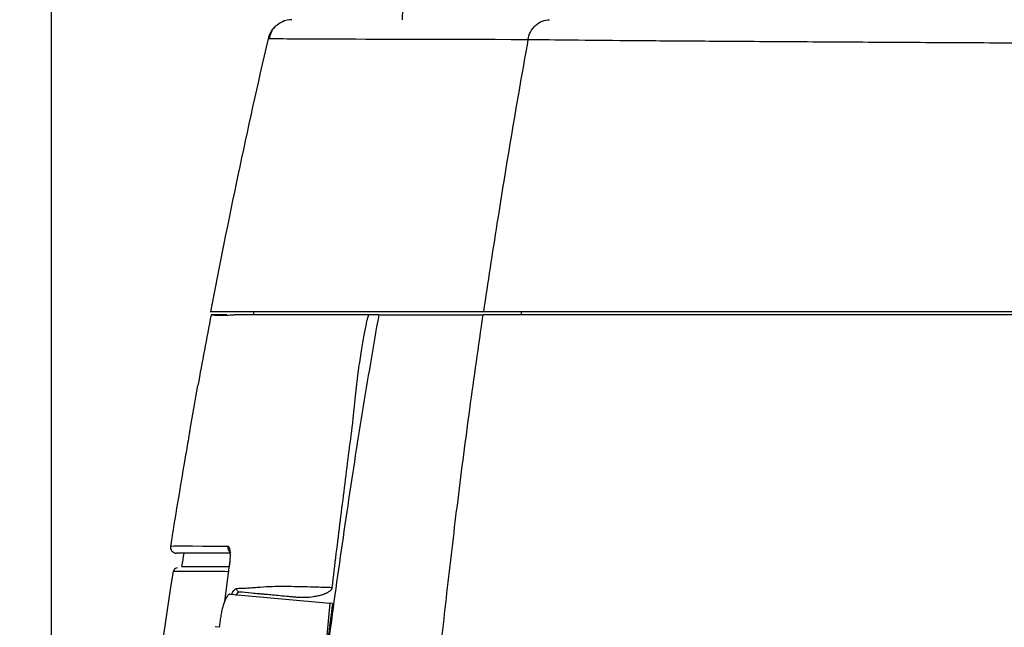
# Model space of a CAD drawing. Header units: millimetres. Extents: x 0 to 768, y 0 to 594.
# Tile 38 of 145: x 277 to 309, y 200 to 220. Entities that reach past the tile are written whole.
import ezdxf

# ---------------------------------------------------------------- set-up
doc = ezdxf.new("R2010")
doc.units = ezdxf.units.MM
doc.header["$LTSCALE"] = 2.75
doc.layers.add('DIMENSIONS', color=140, linetype='Continuous', lineweight=25)
doc.styles.add('SLDTEXTSTYLE0', font='TXT', dxfattribs={"width": 0.7})
doc.dimstyles.new('SLDDIMSTYLE2', dxfattribs={"dimtxt": 5.934521, "dimasz": 9.0805, "dimexe": 0, "dimexo": 0.0625, "dimgap": 1.48363, "dimtad": 0, "dimtih": 1, "dimtoh": 1, "dimdec": 1, "dimrnd": 1e-09, "dimzin": 12, "dimdsep": 46, "dimtxsty": 'SLDTEXTSTYLE0', "dimsah": 1, "dimcen": 0.09, "dimadec": 0, "dimazin": 3, "dimtfac": 1, "dimtdec": 1, "dimtofl": 0, "dimtmove": 0, "dimatfit": 3, "dimfxl": 0, "dimfrac": 2, "dimtolj": 1, "dimtzin": 12, "dimarcsym": 0})
doc.dimstyles.new('SLDDIMSTYLE7', dxfattribs={"dimtxt": 5.934521, "dimasz": 9.0805, "dimexe": 0, "dimexo": 0.0625, "dimgap": 1.48363, "dimtad": 0, "dimtih": 1, "dimtoh": 1, "dimdec": 1, "dimrnd": 1e-09, "dimzin": 12, "dimdsep": 46, "dimtxsty": 'SLDTEXTSTYLE0', "dimsah": 1, "dimcen": 0.09, "dimadec": 0, "dimazin": 3, "dimtfac": 1, "dimtdec": 1, "dimtmove": 0, "dimatfit": 0, "dimfxl": 0, "dimfrac": 2, "dimtolj": 1, "dimtzin": 12, "dimarcsym": 0})

# ---------------------------------------------------------------- blocks, each defined once
blk = doc.blocks.new('_D_14')
at = {"layer": 'DIMENSIONS'}
for p, q in [((278.138, 165.187), (278.138, 327.921)), ((288.217, 272.487), (288.217, 327.921)), ((240.082, 319.189), (238.089, 319.189)), ((238.089, 319.189), (238.089, 309.757)), ((257.717, 319.189), (259.71, 319.189)), ((259.71, 319.189), (259.71, 309.757)), ((278.138, 319.189), (265.759, 319.189)), ((288.217, 319.189), (305.68, 319.189)), ((238.089, 309.757), (240.082, 309.757)), ((259.71, 309.757), (257.717, 309.757))]:
    blk.add_line(p, q, dxfattribs=at)
for points in [[(278.138, 319.189), (269.058, 320.586), (269.058, 317.792)], [(288.217, 319.189), (297.298, 317.792), (297.298, 320.586)]]:
    blk.add_solid(points, dxfattribs=at)
at = {"layer": 'DIMENSIONS', "char_height": 5.8208, "attachment_point": 1, "style": 'SLDTEXTSTYLE0'}
for s, insert in [('10.1', (240.082, 328.021)), ('0.40', (240.082, 317.261))]:
    blk.add_mtext(s, dxfattribs=dict(at, insert=insert))
blk = doc.blocks.new('_D_16')
at = {"layer": 'DIMENSIONS'}
for p, q in [((278.138, 165.187), (278.138, 351.355)), ((397.639, 141.189), (397.639, 351.355)), ((278.138, 342.624), (322.541, 342.624)), ((330.583, 342.624), (328.591, 342.624)), ((328.591, 342.624), (328.591, 333.192)), ((348.218, 342.624), (350.211, 342.624)), ((350.211, 342.624), (350.211, 333.192)), ((397.639, 342.624), (356.261, 342.624)), ((328.591, 333.192), (330.583, 333.192)), ((350.211, 333.192), (348.218, 333.192))]:
    blk.add_line(p, q, dxfattribs=at)
for points in [[(278.138, 342.624), (287.219, 341.227), (287.219, 344.021)], [(397.639, 342.624), (388.558, 344.021), (388.558, 341.227)]]:
    blk.add_solid(points, dxfattribs=at)
at = {"layer": 'DIMENSIONS', "char_height": 5.8208, "attachment_point": 1, "style": 'SLDTEXTSTYLE0'}
for s, insert in [('119.5', (328.115, 351.456)), ('4.70', (330.583, 340.696))]:
    blk.add_mtext(s, dxfattribs=dict(at, insert=insert))

msp = doc.modelspace()

# ---------------------------------------------------------------- linework, layer by layer
for p, q in [((289.914, 231.033), (289.554, 220.195)), ((284.01, 210.582), (284.01, 210.595)), ((284.72, 210.695), (284.718, 210.595)), ((288.792, 210.595), (288.792, 210.595)), ((293.424, 210.695), (293.422, 210.595)), ((282.119, 202.243), (282.098, 202.243)), ((283.918, 202.371), (283.773, 201.274)), ((283.957, 201.511), (287.201, 201.216)), ((287.201, 201.216), (286.978, 198.766)), ((287.287, 201.208), (287.201, 201.216)), ((283.604, 200.432), (283.472, 200.444))]:
    msp.add_line(p, q)
for centre, radius, start, end in [((285.968, 219.395), 0.8, 90, 113.0896), ((285.968, 219.395), 0.8, 134.9687, 167.0019), ((282.213, 203.042), 0.2, 170.8969, 270), ((284.075, 203.042), 0.201, 171.2898, 241.7572)]:
    msp.add_arc(centre, radius, start, end)
for points, knots in [([(285.712, 220.153), (285.586, 220.087), (285.333, 219.956), (285.258, 219.702), (285.221, 219.575)], [0, 0, 0, 0, 0.500832, 1, 1, 1, 1]), ([(293.649, 219.544), (293.663, 219.628), (293.69, 219.714), (293.773, 219.875), (293.829, 219.95), (293.961, 220.072), (294.037, 220.12), (294.193, 220.181), (294.274, 220.195), (294.349, 220.195)], [0, 0, 0, 0, 0.25, 0.25, 0.5, 0.5, 0.75, 0.75, 1, 1, 1, 1]), ([(313.509, 219.409), (312.528, 219.414), (311.544, 219.42), (309.553, 219.431), (308.548, 219.437), (306.538, 219.448), (305.533, 219.454), (303.568, 219.465), (302.607, 219.471), (300.775, 219.482), (299.905, 219.488), (298.295, 219.499), (297.555, 219.505), (296.22, 219.516), (295.626, 219.522), (294.562, 219.533), (294.092, 219.539), (293.649, 219.544)], [0, 0, 0, 0, 0.125, 0.125, 0.25, 0.25, 0.375, 0.375, 0.5, 0.5, 0.625, 0.625, 0.75, 0.75, 0.875, 0.875, 1, 1, 1, 1]), ([(292.202, 210.695), (292.078, 210.695), (291.828, 210.695), (291.464, 210.695), (291.107, 210.695), (290.758, 210.695), (290.416, 210.695), (290.081, 210.695), (289.754, 210.695), (289.434, 210.695), (289.122, 210.695), (288.817, 210.695), (288.519, 210.695), (287.769, 210.695), (286.674, 210.695), (285.451, 210.695), (284.498, 210.695), (283.97, 210.695), (283.691, 210.695), (283.555, 210.695), (283.448, 210.695), (283.372, 210.695), (283.325, 210.695), (283.319, 210.695), (283.316, 210.695)], [0, 0, 0, 0, 0.020282, 0.040652, 0.061113, 0.081668, 0.10232, 0.123072, 0.143926, 0.164887, 0.185956, 0.207137, 0.228432, 0.249843, 0.37303, 0.498978, 0.623598, 0.749551, 0.79152, 0.833379, 0.875143, 0.916825, 0.95844, 1, 1, 1, 1]), ([(284.01, 210.582), (283.972, 210.58), (283.9, 210.578), (283.805, 210.575), (283.723, 210.573), (283.654, 210.571), (283.595, 210.571), (283.545, 210.571), (283.494, 210.573), (283.432, 210.577), (283.375, 210.585), (283.341, 210.593), (283.337, 210.594), (283.335, 210.595)], [0, 0, 0, 0, 0.085429, 0.166148, 0.24218, 0.313549, 0.380281, 0.442402, 0.49994, 0.597637, 0.74997, 0.8919, 1, 1, 1, 1]), ([(283.852, 210.595), (283.703, 210.595), (283.389, 210.595), (283.354, 210.595), (283.335, 210.595)], [0, 0, 0, 0, 0.473763, 1, 1, 1, 1]), ([(284.103, 210.594), (284.095, 210.592), (284.075, 210.587), (284.044, 210.583), (284.022, 210.582), (284.01, 210.582)], [0, 0, 0, 0, 0.259291, 0.592657, 1, 1, 1, 1]), ([(288.792, 210.595), (288.701, 210.07), (288.517, 209.016), (288.253, 207.423), (287.996, 205.81), (287.748, 204.177), (287.508, 202.525), (287.276, 200.851), (287.053, 199.157), (286.839, 197.441), (286.634, 195.704), (286.438, 193.944), (286.251, 192.162), (286.074, 190.356), (285.906, 188.527), (285.749, 186.674), (285.601, 184.796), (285.463, 182.893), (285.335, 180.964), (285.218, 179.008), (285.11, 177.026), (285.013, 175.016), (284.927, 172.977), (284.851, 170.91), (284.809, 169.521), (284.788, 168.822)], [0, 0, 0, 0, 0.0380249, 0.0764703, 0.1153446, 0.1546566, 0.1944156, 0.2346314, 0.2753141, 0.3164746, 0.3581238, 0.4002736, 0.4429361, 0.486124, 0.5298504, 0.574129, 0.618974, 0.6644001, 0.7104225, 0.757057, 0.8043199, 0.8522281, 0.9007987, 0.9500499, 1, 1, 1, 1]), ([(287.945, 207.073), (287.96, 207.223), (287.988, 207.514), (288.034, 207.937), (288.079, 208.33), (288.124, 208.696), (288.17, 209.032), (288.214, 209.34), (288.258, 209.619), (288.302, 209.87), (288.344, 210.092), (288.387, 210.286), (288.427, 210.453), (288.457, 210.55), (288.471, 210.595)], [0, 0, 0, 0, 0.12785, 0.247365, 0.358584, 0.46155, 0.556318, 0.642955, 0.721549, 0.792215, 0.855111, 0.91046, 0.95859, 1, 1, 1, 1]), ([(288.792, 210.595), (288.894, 210.595), (289.096, 210.595), (289.41, 210.595), (289.731, 210.595), (290.06, 210.595), (290.395, 210.595), (290.739, 210.595), (291.089, 210.595), (291.447, 210.595), (291.812, 210.595), (292.062, 210.595), (292.187, 210.595)], [0, 0, 0, 0, 0.102324, 0.204094, 0.305323, 0.406027, 0.506219, 0.605912, 0.705122, 0.803864, 0.902151, 1, 1, 1, 1]), ([(289.099, 161.695), (289.093, 162.389), (289.081, 163.777), (289.078, 165.861), (289.084, 167.947), (289.103, 170.035), (289.134, 172.125), (289.177, 174.217), (289.233, 176.313), (289.302, 178.411), (289.384, 180.513), (289.481, 182.618), (289.591, 184.727), (289.719, 186.872), (289.866, 189.089), (290.039, 191.411), (290.238, 193.84), (290.468, 196.375), (290.732, 199.015), (291.032, 201.762), (291.372, 204.613), (291.754, 207.57), (292.041, 209.574), (292.187, 210.595)], [0, 0, 0, 0, 0.042438, 0.084912, 0.127425, 0.169984, 0.212592, 0.255256, 0.297982, 0.340777, 0.383648, 0.426603, 0.46965, 0.512798, 0.558044, 0.605514, 0.655199, 0.707096, 0.761203, 0.81753, 0.876088, 0.936902, 1, 1, 1, 1]), ([(312.381, 210.595), (311.831, 210.595), (310.602, 210.595), (308.551, 210.594), (306.094, 210.594), (303.276, 210.594), (301.037, 210.595), (299.428, 210.595), (298.448, 210.595), (297.459, 210.596), (296.477, 210.596), (295.52, 210.596), (294.605, 210.596), (293.744, 210.596), (292.934, 210.595), (292.439, 210.595), (292.187, 210.595)], [0, 0, 0, 0, 0.065715, 0.146985, 0.245257, 0.362194, 0.498319, 0.543965, 0.592794, 0.644559, 0.698942, 0.75558, 0.814123, 0.874319, 0.936147, 1, 1, 1, 1]), ([(312.392, 210.695), (312.075, 210.695), (311.477, 210.695), (310.638, 210.695), (309.914, 210.695), (309.113, 210.695), (308.211, 210.695), (307.183, 210.695), (305.497, 210.695), (303.175, 210.695), (300.387, 210.695), (297.843, 210.695), (295.989, 210.695), (294.669, 210.695), (293.788, 210.695), (292.965, 210.695), (292.468, 210.695), (292.202, 210.695)], [0, 0, 0, 0, 0.037995, 0.071438, 0.100335, 0.124697, 0.16726, 0.208636, 0.248931, 0.37278, 0.498711, 0.622952, 0.748755, 0.810689, 0.874216, 0.932811, 1, 1, 1, 1]), ([(287.277, 201.731), (287.322, 202.097), (287.411, 202.824), (287.546, 203.907), (287.679, 204.975), (287.812, 206.029), (287.901, 206.726), (287.945, 207.073)], [0, 0, 0, 0, 0.205123, 0.407645, 0.607607, 0.805045, 1, 1, 1, 1]), ([(283.971, 202.842), (283.688, 202.842), (283.088, 202.842), (282.573, 202.842), (282.264, 202.842), (282.23, 202.842), (282.213, 202.842)], [0, 0, 0, 0, 0.257102, 0.545695, 0.772555, 1, 1, 1, 1]), ([(283.877, 203.072), (283.883, 203.071), (283.896, 203.069), (283.912, 203.051), (283.925, 203.023), (283.936, 202.983), (283.944, 202.931), (283.952, 202.848), (283.954, 202.727), (283.943, 202.555), (283.927, 202.433), (283.918, 202.371)], [0, 0, 0, 0, 0.08694, 0.170556, 0.252307, 0.33375, 0.416459, 0.501942, 0.669401, 0.83112, 1, 1, 1, 1]), ([(283.946, 202.634), (283.944, 202.608), (283.938, 202.531), (283.924, 202.436), (283.915, 202.372)], [0, 0, 0, 0, 0.329339, 1, 1, 1, 1]), ([(282.236, 202.366), (282.214, 202.358), (282.144, 202.333), (282.118, 202.28), (282.1, 202.243)], [0, 0, 0, 0, 0.304169, 1, 1, 1, 1]), ([(283.927, 202.241), (283.557, 202.243), (282.824, 202.246), (282.236, 202.247), (282.156, 202.244), (282.119, 202.243)], [0, 0, 0, 0, 0.350951, 0.696879, 1, 1, 1, 1]), ([(282.387, 202.412), (282.4, 202.412), (282.449, 202.412), (282.803, 202.412), (283.312, 202.412), (283.74, 202.412), (283.919, 202.412)], [0, 0, 0, 0, 0.132457, 0.501256, 0.791161, 1, 1, 1, 1]), ([(284.007, 201.506), (284.008, 201.509), (284.037, 201.582), (284.098, 201.67), (284.15, 201.689), (284.176, 201.699)], [0, 0, 0, 0, 0.0165379, 0.5104143, 1, 1, 1, 1]), ([(284.27, 201.577), (284.237, 201.572), (284.191, 201.567), (284.143, 201.485), (284.129, 201.462)], [0, 0, 0, 0, 0.722862, 1, 1, 1, 1]), ([(284.27, 201.577), (284.245, 201.579), (284.216, 201.593), (284.179, 201.641), (284.173, 201.673), (284.176, 201.699)], [0, 0, 0, 0, 0.5, 0.5, 1, 1, 1, 1]), ([(284.176, 201.699), (284.215, 201.699), (284.3, 201.699), (284.446, 201.706), (284.626, 201.717), (284.888, 201.738), (285.209, 201.76), (285.556, 201.769), (285.886, 201.766), (286.252, 201.759), (286.718, 201.747), (287.081, 201.737), (287.277, 201.731)], [0, 0, 0, 0, 0.046674, 0.103966, 0.171889, 0.250454, 0.390768, 0.506219, 0.593672, 0.705138, 0.840597, 1, 1, 1, 1]), ([(286.129, 201.405), (286.085, 201.409), (286.027, 201.414), (285.961, 201.42), (285.915, 201.425), (285.889, 201.427), (285.765, 201.438), (285.578, 201.456), (285.413, 201.471), (285.26, 201.485), (285.189, 201.492), (285.108, 201.499), (285.09, 201.501), (285.066, 201.503), (285.048, 201.505), (285.036, 201.506), (284.98, 201.511), (284.85, 201.523), (284.572, 201.549), (284.379, 201.567), (284.27, 201.577)], [0, 0, 0, 0, 0.0625, 0.09375, 0.09375, 0.125, 0.125, 0.25, 0.375, 0.375, 0.5, 0.5, 0.53125, 0.546875, 0.546875, 0.5625, 0.5625, 0.625, 0.75, 1, 1, 1, 1]), ([(287.277, 201.731), (287.276, 201.727), (287.275, 201.717), (287.27, 201.703), (287.263, 201.688), (287.255, 201.672), (287.244, 201.656), (287.231, 201.639), (287.215, 201.623), (287.19, 201.602), (287.157, 201.579), (287.104, 201.547), (287.038, 201.517), (286.938, 201.481), (286.813, 201.447), (286.627, 201.414), (286.393, 201.389), (286.221, 201.399), (286.129, 201.405)], [0, 0, 0, 0, 0.002958, 0.006864, 0.01199, 0.018456, 0.026329, 0.035664, 0.049076, 0.062554, 0.092599, 0.125068, 0.186411, 0.250169, 0.369231, 0.500015, 0.730187, 1, 1, 1, 1]), ([(283.957, 201.511), (283.95, 201.511), (283.936, 201.511), (283.913, 201.501), (283.891, 201.484), (283.86, 201.452), (283.822, 201.393), (283.778, 201.296), (283.736, 201.174), (283.697, 201.031), (283.663, 200.872), (283.644, 200.756), (283.635, 200.698)], [0, 0, 0, 0, 0.062909, 0.125192, 0.187285, 0.249628, 0.37509, 0.499569, 0.624759, 0.749732, 0.874714, 1, 1, 1, 1]), ([(287.287, 201.208), (287.237, 200.822), (287.132, 200.008), (287.031, 199.194), (286.978, 198.766)], [0, 0, 0, 0, 0.474328, 1, 1, 1, 1]), ([(283.635, 200.698), (283.631, 200.669), (283.623, 200.611), (283.612, 200.522), (283.607, 200.462), (283.604, 200.432)], [0, 0, 0, 0, 0.331509, 0.664079, 1, 1, 1, 1])]:
    msp.add_open_spline(points, degree=3, knots=knots)
for points in [[(285.189, 219.575), (284.507, 216.623), (283.885, 213.665), (283.316, 210.695)], [(293.649, 219.544), (287.727, 219.555), (285.187, 219.566), (285.189, 219.575)], [(293.649, 219.544), (293.568, 219.093), (293.488, 218.644), (293.409, 218.196)], [(293.409, 218.196), (293.137, 216.637), (292.88, 215.095), (292.639, 213.565)], [(292.639, 213.565), (292.488, 212.603), (292.342, 211.647), (292.202, 210.695)], [(283.335, 210.595), (283.189, 209.829), (283.046, 209.062), (282.907, 208.294)], [(283.335, 210.595), (283.335, 210.595), (283.335, 210.595), (283.335, 210.595)], [(288.471, 210.595), (286.328, 210.596), (284.899, 210.597), (284.103, 210.594)], [(288.792, 210.595), (288.683, 210.595), (288.576, 210.595), (288.471, 210.595)], [(282.642, 206.811), (282.729, 207.306), (282.817, 207.8), (282.907, 208.294)], [(282.642, 206.811), (282.623, 206.704), (282.605, 206.597), (282.586, 206.489)], [(282.586, 206.489), (282.551, 206.288), (282.516, 206.087), (282.482, 205.886)], [(282.482, 205.886), (282.321, 204.95), (282.166, 204.013), (282.015, 203.074)], [(282.015, 203.074), (282.016, 203.079), (282.612, 203.077), (283.877, 203.072)], [(282.447, 202.842), (282.424, 202.699), (282.401, 202.555), (282.378, 202.412)], [(282.098, 202.243), (280.625, 192.863), (279.637, 183.299), (278.99, 173.34)]]:
    msp.add_open_spline(points, degree=3)

# ---------------------------------------------------------------- dimensions: what is measured, and where the dimension line sits
at = {"layer": 'DIMENSIONS'}
for base, p2, dimstyle, picture, middle in [((397.639, 342.624), (397.639, 137.696), 'SLDDIMSTYLE2', '_D_16', (339.401, 342.624)), ((288.217, 319.189), (288.217, 268.995), 'SLDDIMSTYLE7', '_D_14', (248.9, 319.189))]:
    dim = msp.add_linear_dim(base=base, p1=(278.138, 161.695), p2=p2, dimstyle=dimstyle, dxfattribs=at)
    dim.commit()
    dim.dimension.update_dxf_attribs({"geometry": picture, "text_midpoint": middle, "dimtype": 160})

doc.saveas('drawing.dxf')
